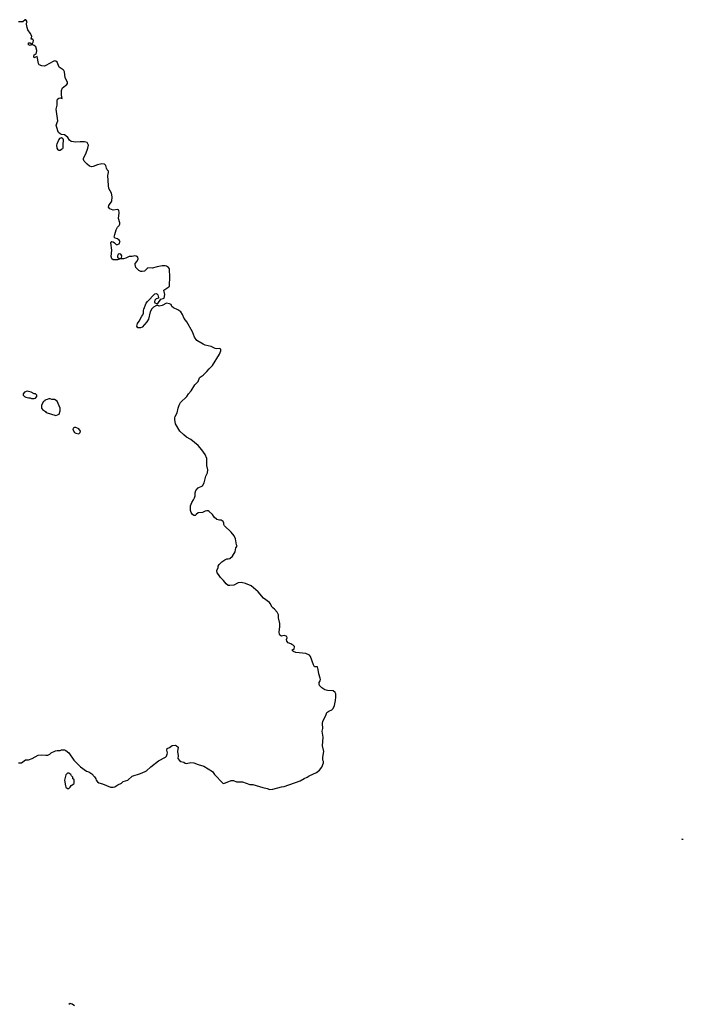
# Model space of a CAD drawing. Header units: inches. Extents: x 1861287 to 2052918, y 204622 to 437896.
# Tile 212 of 215: x 2025566 to 2034806, y 384469 to 398178. Entities that reach past the tile are written whole.
import ezdxf

# ---------------------------------------------------------------- set-up
doc = ezdxf.new("R2010")
doc.units = ezdxf.units.IN
doc.header["$MEASUREMENT"] = 0
for name, color, linetype in [('C0328', 7, 'Continuous'), ('C0329', 7, 'Continuous'), ('C0338', 7, 'Continuous')]:
    doc.layers.add(name, color=color, linetype=linetype)

msp = doc.modelspace()

# ---------------------------------------------------------------- linework, layer by layer
at = {"layer": 'C0328', "color": 5, "elevation": 140}
for points in [[(2025550, 387831), (2025590, 387832), (2025649, 387871), (2025690, 387871), (2025738, 387890), (2025824, 387936), (2025870, 387943), (2025930, 387936), (2025960, 387940), (2025986, 387950), (2026006, 387970), (2026063, 387997), (2026090, 388002), (2026130, 388002), (2026150, 388012), (2026190, 388012), (2026210, 388002), (2026251, 387971), (2026318, 387870), (2026415, 387775), (2026497, 387717), (2026530, 387705), (2026570, 387678), (2026610, 387638), (2026626, 387610), (2026631, 387591), (2026650, 387565), (2026670, 387551), (2026718, 387538), (2026830, 387491), (2026870, 387491), (2026890, 387497), (2026933, 387527), (2026983, 387550), (2027009, 387571), (2027070, 387592), (2027132, 387648), (2027250, 387685), (2027311, 387709), (2027330, 387721), (2027390, 387777), (2027499, 387861), (2027595, 387910), (2027610, 387925), (2027621, 387950), (2027624, 387970), (2027615, 388010), (2027618, 388030), (2027650, 388044), (2027688, 388072), (2027730, 388076), (2027751, 388070), (2027771, 388050), (2027762, 387990), (2027772, 387928), (2027769, 387890), (2027790, 387864), (2027810, 387851), (2027850, 387841), (2027870, 387827), (2027890, 387824), (2027950, 387835), (2027990, 387833), (2028050, 387807), (2028130, 387785), (2028250, 387711), (2028278, 387670), (2028394, 387550), (2028410, 387545), (2028510, 387585), (2028544, 387584), (2028585, 387565), (2028670, 387565), (2028770, 387531), (2028811, 387531), (2028950, 387487), (2029010, 387476), (2029050, 387459), (2029090, 387463), (2029210, 387499), (2029250, 387504), (2029470, 387581), (2029527, 387613), (2029570, 387631), (2029595, 387650), (2029701, 387699), (2029742, 387730), (2029775, 387770), (2029795, 387830), (2029795, 387850), (2029789, 387870), (2029789, 387910), (2029801, 387990), (2029781, 388070), (2029793, 388190), (2029779, 388270), (2029786, 388310), (2029782, 388378), (2029789, 388410), (2029829, 388490), (2029844, 388530), (2029869, 388551), (2029910, 388571), (2029929, 388590), (2029949, 388630), (2029963, 388697), (2029967, 388747), (2029966, 388790), (2029958, 388810), (2029930, 388832), (2029850, 388838), (2029814, 388850), (2029775, 388875), (2029741, 388910), (2029736, 388930), (2029737, 388950), (2029750, 388972), (2029754, 388990), (2029752, 389010), (2029730, 389070), (2029724, 389130), (2029713, 389170), (2029669, 389170), (2029655, 389195), (2029615, 389310), (2029599, 389330), (2029550, 389355), (2029410, 389367), (2029380, 389380), (2029366, 389390), (2029366, 389410), (2029390, 389414), (2029393, 389450), (2029375, 389470), (2029357, 389477), (2029342, 389490), (2029303, 389503), (2029284, 389524), (2029279, 389550), (2029288, 389570), (2029286, 389590), (2029276, 389596), (2029250, 389602), (2029210, 389595), (2029190, 389608), (2029183, 389623), (2029179, 389650), (2029189, 389730), (2029189, 389770), (2029169, 389850), (2029169, 389890), (2029150, 389929), (2029113, 389973), (2029089, 389990), (2029083, 390000)], [(2026328, 384450), (2026298, 384470), (2026270, 384479), (2026250, 384468)]]:
    msp.add_lwpolyline(points, dxfattribs=at)
msp.add_lwpolyline([(2026250, 387688), (2026233, 387687), (2026210, 387666), (2026191, 387590), (2026202, 387510), (2026210, 387494), (2026230, 387474), (2026250, 387474), (2026270, 387494), (2026283, 387517), (2026322, 387538), (2026326, 387550), (2026326, 387590), (2026322, 387602), (2026306, 387610), (2026306, 387630), (2026286, 387650), (2026278, 387670)], close=True, dxfattribs=at)
at = {"layer": 'C0329', "color": 5, "elevation": 140}
msp.add_lwpolyline([(2029083, 390000), (2029055, 390050), (2029043, 390063), (2028963, 390123), (2028887, 390210), (2028823, 390270), (2028790, 390294), (2028710, 390327), (2028650, 390341), (2028610, 390336), (2028550, 390307), (2028490, 390299), (2028470, 390301), (2028442, 390322), (2028404, 390370), (2028364, 390410), (2028333, 390453), (2028318, 390478), (2028309, 390510), (2028328, 390550), (2028329, 390570), (2028345, 390595), (2028382, 390630), (2028421, 390659), (2028450, 390671), (2028470, 390671), (2028490, 390677), (2028529, 390710), (2028564, 390770), (2028575, 390825), (2028595, 390850), (2028585, 390865), (2028572, 390950), (2028551, 390990), (2028510, 391044), (2028418, 391130), (2028409, 391149), (2028409, 391170), (2028399, 391190), (2028370, 391209), (2028350, 391209), (2028310, 391219), (2028275, 391250), (2028249, 391290), (2028205, 391330), (2028190, 391338), (2028170, 391341), (2028150, 391337), (2028110, 391316), (2028050, 391310), (2028021, 391290), (2028010, 391275), (2027990, 391274), (2027970, 391290), (2027955, 391315), (2027945, 391345), (2027944, 391410), (2027962, 391458), (2027988, 391492), (2027999, 391521), (2028008, 391550), (2028010, 391590), (2028018, 391622), (2028050, 391660), (2028113, 391690), (2028133, 391730), (2028157, 391823), (2028181, 391870), (2028184, 391910), (2028174, 391970), (2028174, 392070), (2028150, 392125), (2028104, 392190), (2028050, 392250), (2027950, 392332), (2027890, 392367), (2027850, 392398), (2027795, 392450), (2027736, 392550), (2027724, 392610), (2027726, 392634), (2027730, 392651), (2027757, 392703), (2027771, 392770), (2027786, 392810), (2027807, 392850), (2027892, 392930), (2027918, 392970), (2027953, 393010), (2028004, 393096), (2028050, 393139), (2028069, 393191), (2028078, 393202), (2028119, 393230), (2028170, 393278), (2028202, 393318), (2028250, 393362), (2028350, 393522), (2028367, 393567), (2028368, 393590), (2028350, 393602), (2028310, 393597), (2028290, 393601), (2028230, 393627), (2028150, 393647), (2028119, 393659), (2028032, 393712), (2027999, 393759), (2027970, 393832), (2027892, 393972), (2027856, 394016), (2027835, 394075), (2027812, 394112), (2027770, 394139), (2027706, 394166), (2027686, 394186), (2027673, 394213), (2027650, 394224), (2027610, 394229), (2027550, 394199), (2027510, 394189), (2027490, 394199), (2027470, 394199), (2027430, 394175), (2027408, 394152), (2027382, 394110), (2027358, 394010), (2027336, 393970), (2027270, 393899), (2027250, 393889), (2027230, 393886), (2027209, 393890), (2027197, 393910), (2027206, 393950), (2027230, 393981), (2027266, 394050), (2027282, 394070), (2027290, 394090), (2027290, 394130), (2027294, 394146), (2027328, 394230), (2027344, 394256), (2027450, 394359), (2027470, 394366), (2027490, 394346), (2027501, 394310), (2027497, 394303), (2027467, 394293), (2027447, 394273), (2027443, 394250), (2027450, 394238), (2027470, 394226), (2027490, 394226), (2027530, 394286), (2027566, 394294), (2027577, 394303), (2027587, 394350), (2027574, 394410), (2027641, 394459), (2027650, 394470), (2027653, 394487), (2027657, 394590), (2027650, 394710), (2027639, 394730), (2027610, 394748), (2027590, 394752), (2027550, 394751), (2027482, 394738), (2027410, 394718), (2027350, 394723), (2027315, 394685), (2027303, 394677), (2027270, 394670), (2027252, 394672), (2027224, 394684), (2027184, 394730), (2027174, 394770), (2027176, 394784), (2027203, 394817), (2027216, 394850), (2027209, 394870), (2027190, 394886), (2027168, 394892), (2027130, 394882), (2027090, 394882), (2027044, 394856), (2027010, 394849), (2026971, 394849), (2026926, 394834), (2026870, 394835), (2026849, 394849), (2026842, 394882), (2026849, 394970), (2026834, 395070), (2026850, 395092), (2026870, 395087), (2026884, 395070), (2026910, 395050), (2026930, 395046), (2026950, 395059), (2026958, 395070), (2026963, 395090), (2026952, 395110), (2026930, 395126), (2026895, 395135), (2026882, 395150), (2026889, 395189), (2026909, 395251), (2026929, 395290), (2026949, 395311), (2026961, 395330), (2026961, 395350), (2026942, 395410), (2026952, 395490), (2026945, 395525), (2026930, 395534), (2026866, 395526), (2026823, 395543), (2026804, 395570), (2026809, 395590), (2026847, 395653), (2026854, 395710), (2026845, 395765), (2026809, 395829), (2026801, 395870), (2026793, 396010), (2026804, 396050), (2026802, 396070), (2026786, 396086), (2026774, 396110), (2026764, 396150), (2026746, 396166), (2026710, 396169), (2026650, 396156), (2026590, 396133), (2026570, 396129), (2026540, 396140), (2026505, 396165), (2026465, 396210), (2026453, 396230), (2026453, 396250), (2026485, 396310), (2026517, 396390), (2026522, 396430), (2026508, 396468), (2026470, 396479), (2026410, 396479), (2026350, 396471), (2026283, 396483), (2026261, 396501), (2026237, 396537), (2026210, 396562), (2026190, 396575), (2026150, 396579), (2026130, 396589), (2026108, 396608), (2026097, 396630), (2026076, 396710), (2026099, 396770), (2026075, 396930), (2026087, 396990), (2026087, 397053), (2026093, 397070), (2026110, 397084), (2026131, 397091), (2026158, 397082), (2026146, 397126), (2026150, 397194), (2026164, 397230), (2026222, 397278), (2026231, 397290), (2026231, 397310), (2026201, 397370), (2026190, 397450), (2026181, 397470), (2026170, 397482), (2026117, 397517), (2026088, 397588), (2026070, 397601), (2026050, 397604), (2026030, 397595), (2025930, 397538), (2025910, 397533), (2025874, 397534), (2025839, 397550), (2025827, 397570), (2025810, 397666), (2025784, 397656), (2025770, 397646), (2025765, 397665), (2025770, 397691), (2025795, 397705), (2025802, 397718), (2025805, 397750), (2025790, 397798), (2025770, 397818), (2025750, 397828), (2025730, 397828), (2025710, 397818), (2025689, 397830), (2025690, 397854), (2025710, 397854), (2025730, 397834), (2025742, 397838), (2025756, 397864), (2025758, 397890), (2025750, 397906), (2025728, 397908), (2025734, 397950), (2025713, 397990), (2025679, 398039), (2025669, 398070), (2025663, 398117), (2025662, 398130), (2025668, 398150), (2025658, 398170), (2025650, 398178), (2025644, 398176), (2025610, 398149), (2025550, 398149)], dxfattribs=at)
at = {"layer": 'C0329', "color": 5}
for points, elevation in [([(2026110, 396359), (2026104, 396364), (2026090, 396388), (2026085, 396430), (2026087, 396450), (2026110, 396506), (2026130, 396527), (2026150, 396538), (2026166, 396526), (2026171, 396511), (2026165, 396430), (2026167, 396393), (2026161, 396379), (2026150, 396369), (2026130, 396359)], 140), ([(2026950, 394916), (2026938, 394910), (2026928, 394892), (2026930, 394870), (2026950, 394854), (2026970, 394851), (2026987, 394853), (2026983, 394863), (2026987, 394890), (2026974, 394914)], 140), ([(2025670, 393004), (2025632, 392990), (2025614, 392970), (2025614, 392950), (2025632, 392932), (2025650, 392922), (2025690, 392912), (2025710, 392912), (2025730, 392902), (2025770, 392902), (2025786, 392910), (2025806, 392930), (2025806, 392950), (2025787, 392967), (2025768, 392968), (2025726, 392990)], 160), ([(2025990, 392898), (2025970, 392898), (2025950, 392888), (2025918, 392882), (2025914, 392870), (2025898, 392862), (2025872, 392810), (2025872, 392770), (2025882, 392750), (2025924, 392724), (2025934, 392710), (2026070, 392665), (2026114, 392686), (2026129, 392731), (2026129, 392770), (2026090, 392868), (2026050, 392888), (2026012, 392888)], 160), ([(2026350, 392499), (2026330, 392499), (2026312, 392490), (2026306, 392470), (2026331, 392430), (2026350, 392419), (2026390, 392412), (2026408, 392430), (2026415, 392450), (2026390, 392482)], 160)]:
    msp.add_lwpolyline(points, close=True, dxfattribs=dict(at, elevation=elevation))
at = {"layer": 'C0338', "color": 5, "elevation": 140}
msp.add_lwpolyline([(2034780, 386774), (2034790, 386767), (2034806, 386767)], dxfattribs=at)

doc.saveas('drawing.dxf')
